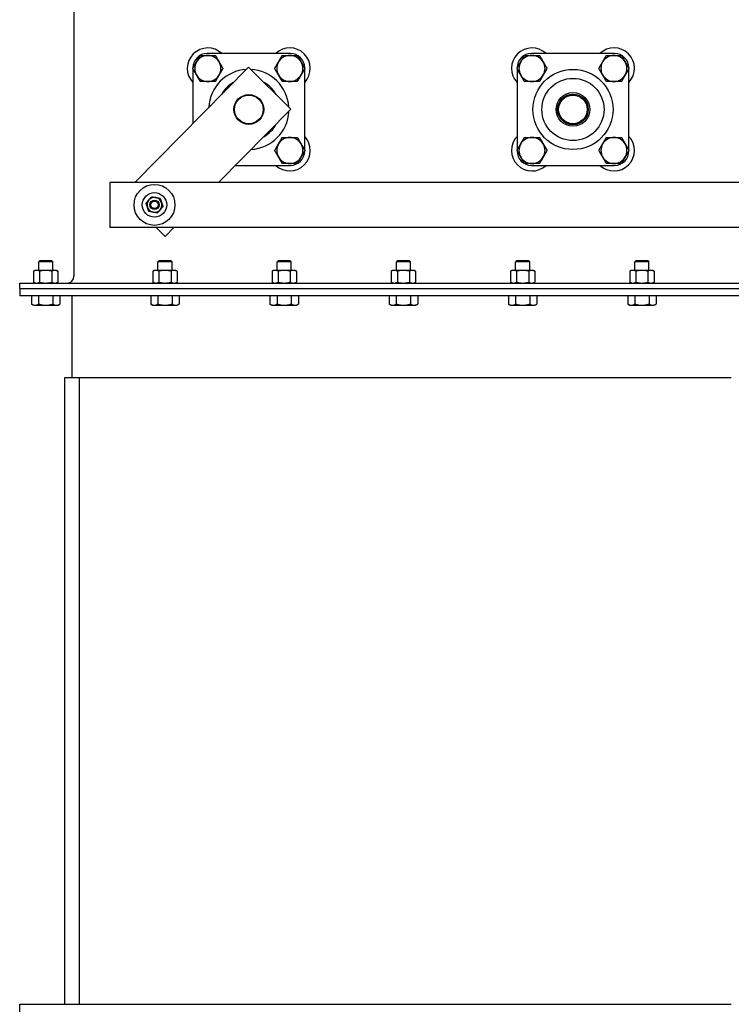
# Model space of a CAD drawing. Header units: inches. Extents: x 36 to 1719, y -84 to 1122.
# Tile 119 of 256: x 654 to 678, y 414 to 447. Entities that reach past the tile are written whole.
import ezdxf

# ---------------------------------------------------------------- set-up
doc = ezdxf.new("R2010")
doc.units = ezdxf.units.IN
doc.header["$LTSCALE"] = 48
doc.header["$MEASUREMENT"] = 0
doc.layers.add('Visible (ANSI)', color=7, linetype='Continuous', lineweight=30)

msp = doc.modelspace()

# ---------------------------------------------------------------- linework, layer by layer
at = {"layer": 'Visible (ANSI)'}
for p, q in [((656.28638, 449.57447), (656.28638, 438.39307)), ((663.54793, 445.85878), (660.75653, 445.85796)), ((674.42293, 445.85878), (671.63153, 445.85796)), ((662.14543, 445.39796), (658.32398, 441.53441)), ((660.27737, 445.37852), (660.27737, 445.36693)), ((660.27738, 445.34898), (660.27792, 443.50987)), ((663.56737, 443.99152), (662.14543, 445.39796)), ((664.02737, 445.36775), (664.02737, 445.37962)), ((664.02818, 442.61775), (664.02738, 445.3498)), ((671.15237, 445.37852), (671.15237, 445.36693)), ((671.15238, 445.34898), (671.15318, 442.61693)), ((674.90237, 445.36775), (674.90237, 445.37962)), ((674.90318, 442.61776), (674.90238, 445.3498)), ((661.13704, 441.53441), (663.56737, 443.99152)), ((664.02819, 442.58822), (664.02818, 442.5998)), ((671.15318, 442.59898), (671.15319, 442.58712)), ((674.90319, 442.58822), (674.90318, 442.59981)), ((661.70461, 442.10824), (663.54903, 442.10878)), ((671.63263, 442.10796), (674.42403, 442.10878)), ((703.98868, 441.53441), (657.48868, 441.53441)), ((657.48868, 441.53441), (657.48868, 440.03441)), ((657.48868, 440.03441), (703.98868, 440.03441)), ((659.03593, 440.03441), (659.34804, 439.7257)), ((659.34804, 439.7257), (659.65338, 440.03441)), ((655.14673, 438.91487), (655.10446, 438.87261)), ((655.5769, 438.87261), (655.10446, 438.87261)), ((655.10446, 438.58827), (655.10446, 438.87261)), ((655.14673, 438.91487), (655.53464, 438.91487)), ((655.53464, 438.91487), (655.5769, 438.87261)), ((655.5769, 438.58827), (655.5769, 438.87261)), ((659.14673, 438.91487), (659.10446, 438.87261)), ((659.5769, 438.87261), (659.10446, 438.87261)), ((659.10446, 438.58827), (659.10446, 438.87261)), ((659.14673, 438.91487), (659.53464, 438.91487)), ((659.53464, 438.91487), (659.5769, 438.87261)), ((659.5769, 438.58827), (659.5769, 438.87261)), ((663.14673, 438.91487), (663.10446, 438.87261)), ((663.5769, 438.87261), (663.10446, 438.87261)), ((663.10446, 438.58827), (663.10446, 438.87261)), ((663.14673, 438.91487), (663.53464, 438.91487)), ((663.53464, 438.91487), (663.5769, 438.87261)), ((663.5769, 438.58827), (663.5769, 438.87261)), ((667.14673, 438.91487), (667.10446, 438.87261)), ((667.5769, 438.87261), (667.10446, 438.87261)), ((667.10446, 438.58827), (667.10446, 438.87261)), ((667.14673, 438.91487), (667.53464, 438.91487)), ((667.53464, 438.91487), (667.5769, 438.87261)), ((667.5769, 438.58827), (667.5769, 438.87261)), ((671.14673, 438.91487), (671.10446, 438.87261)), ((671.5769, 438.87261), (671.10446, 438.87261)), ((671.10446, 438.58827), (671.10446, 438.87261)), ((671.14673, 438.91487), (671.53464, 438.91487)), ((671.53464, 438.91487), (671.5769, 438.87261)), ((671.5769, 438.58827), (671.5769, 438.87261)), ((675.14673, 438.91487), (675.10446, 438.87261)), ((675.5769, 438.87261), (675.10446, 438.87261)), ((675.10446, 438.58827), (675.10446, 438.87261)), ((675.14673, 438.91487), (675.53464, 438.91487)), ((675.53464, 438.91487), (675.5769, 438.87261)), ((675.5769, 438.58827), (675.5769, 438.87261)), ((654.98635, 438.58827), (654.93154, 438.56271)), ((654.93154, 438.56271), (654.93154, 438.18863)), ((655.03382, 438.58827), (654.98635, 438.58827)), ((655.34068, 438.58827), (655.03382, 438.58827)), ((655.13611, 438.56271), (655.13611, 438.18863)), ((655.64754, 438.58827), (655.34068, 438.58827)), ((655.54525, 438.56271), (655.54525, 438.18863)), ((655.69501, 438.58827), (655.64754, 438.58827)), ((655.69501, 438.58827), (655.74983, 438.56271)), ((655.74983, 438.56271), (655.74983, 438.18863)), ((658.98635, 438.58827), (658.93154, 438.56271)), ((658.93154, 438.56271), (658.93154, 438.18863)), ((659.03382, 438.58827), (658.98635, 438.58827)), ((659.34068, 438.58827), (659.03382, 438.58827)), ((659.13611, 438.56271), (659.13611, 438.18863)), ((659.64754, 438.58827), (659.34068, 438.58827)), ((659.54525, 438.56271), (659.54525, 438.18863)), ((659.69501, 438.58827), (659.64754, 438.58827)), ((659.69501, 438.58827), (659.74983, 438.56271)), ((659.74983, 438.56271), (659.74983, 438.18863)), ((662.98635, 438.58827), (662.93154, 438.56271)), ((662.93154, 438.56271), (662.93154, 438.18863)), ((663.03382, 438.58827), (662.98635, 438.58827)), ((663.34068, 438.58827), (663.03382, 438.58827)), ((663.13611, 438.56271), (663.13611, 438.18863)), ((663.64754, 438.58827), (663.34068, 438.58827)), ((663.54525, 438.56271), (663.54525, 438.18863)), ((663.69501, 438.58827), (663.64754, 438.58827)), ((663.69501, 438.58827), (663.74983, 438.56271)), ((663.74983, 438.56271), (663.74983, 438.18863)), ((666.98635, 438.58827), (666.93154, 438.56271)), ((666.93154, 438.56271), (666.93154, 438.18863)), ((667.03382, 438.58827), (666.98635, 438.58827)), ((667.34068, 438.58827), (667.03382, 438.58827)), ((667.13611, 438.56271), (667.13611, 438.18863)), ((667.64754, 438.58827), (667.34068, 438.58827)), ((667.54525, 438.56271), (667.54525, 438.18863)), ((667.69501, 438.58827), (667.64754, 438.58827)), ((667.69501, 438.58827), (667.74983, 438.56271)), ((667.74983, 438.56271), (667.74983, 438.18863)), ((670.98635, 438.58827), (670.93154, 438.56271)), ((670.93154, 438.56271), (670.93154, 438.18863)), ((671.03382, 438.58827), (670.98635, 438.58827)), ((671.34068, 438.58827), (671.03382, 438.58827)), ((671.13611, 438.56271), (671.13611, 438.18863)), ((671.64754, 438.58827), (671.34068, 438.58827)), ((671.54525, 438.56271), (671.54525, 438.18863)), ((671.69501, 438.58827), (671.64754, 438.58827)), ((671.69501, 438.58827), (671.74983, 438.56271)), ((671.74983, 438.56271), (671.74983, 438.18863)), ((674.98635, 438.58827), (674.93154, 438.56271)), ((674.93154, 438.56271), (674.93154, 438.18863)), ((675.03382, 438.58827), (674.98635, 438.58827)), ((675.34068, 438.58827), (675.03382, 438.58827)), ((675.13611, 438.56271), (675.13611, 438.18863)), ((675.64754, 438.58827), (675.34068, 438.58827)), ((675.54525, 438.56271), (675.54525, 438.18863)), ((675.69501, 438.58827), (675.64754, 438.58827)), ((675.69501, 438.58827), (675.74983, 438.56271)), ((675.74983, 438.56271), (675.74983, 438.18863)), ((654.46568, 438.16307), (716.94539, 438.16307)), ((654.46568, 437.98377), (654.46568, 438.16307)), ((654.98635, 438.16307), (654.93154, 438.18863)), ((655.69501, 438.16307), (655.74983, 438.18863)), ((658.98635, 438.16307), (658.93154, 438.18863)), ((659.69501, 438.16307), (659.74983, 438.18863)), ((662.98635, 438.16307), (662.93154, 438.18863)), ((663.69501, 438.16307), (663.74983, 438.18863)), ((666.98635, 438.16307), (666.93154, 438.18863)), ((667.69501, 438.16307), (667.74983, 438.18863)), ((670.98635, 438.16307), (670.93154, 438.18863)), ((671.69501, 438.16307), (671.74983, 438.18863)), ((674.98635, 438.16307), (674.93154, 438.18863)), ((675.69501, 438.16307), (675.74983, 438.18863)), ((654.46568, 437.98377), (654.46568, 437.73377)), ((654.46568, 437.98377), (724.21568, 437.98377)), ((724.21568, 437.73377), (654.46568, 437.73377)), ((654.86334, 437.73377), (654.86334, 437.4577)), ((655.10201, 437.73377), (655.10201, 437.4577)), ((655.57935, 437.73377), (655.57935, 437.4577)), ((655.81802, 437.73377), (655.81802, 437.4577)), ((656.21568, 437.73377), (656.21568, 434.98377)), ((658.86334, 437.73377), (658.86334, 437.4577)), ((659.10201, 437.73377), (659.10201, 437.4577)), ((659.57935, 437.73377), (659.57935, 437.4577)), ((659.81802, 437.73377), (659.81802, 437.4577)), ((662.86334, 437.73377), (662.86334, 437.4577)), ((663.10201, 437.73377), (663.10201, 437.4577)), ((663.57935, 437.73377), (663.57935, 437.4577)), ((663.81802, 437.73377), (663.81802, 437.4577)), ((666.86334, 437.73377), (666.86334, 437.4577)), ((667.10201, 437.73377), (667.10201, 437.4577)), ((667.57935, 437.73377), (667.57935, 437.4577)), ((667.81802, 437.73377), (667.81802, 437.4577)), ((670.86334, 437.73377), (670.86334, 437.4577)), ((671.10201, 437.73377), (671.10201, 437.4577)), ((671.57935, 437.73377), (671.57935, 437.4577)), ((671.81802, 437.73377), (671.81802, 437.4577)), ((674.86334, 437.73377), (674.86334, 437.4577)), ((675.10201, 437.73377), (675.10201, 437.4577)), ((675.57935, 437.73377), (675.57935, 437.4577)), ((675.81802, 437.73377), (675.81802, 437.4577)), ((654.9273, 437.42078), (654.86334, 437.4577)), ((654.9273, 437.42078), (654.98268, 437.42078)), ((654.98268, 437.42078), (655.34068, 437.42078)), ((655.34068, 437.42078), (655.69868, 437.42078)), ((655.69868, 437.42078), (655.75407, 437.42078)), ((655.75407, 437.42078), (655.81802, 437.4577)), ((658.9273, 437.42078), (658.86334, 437.4577)), ((658.9273, 437.42078), (658.98268, 437.42078)), ((658.98268, 437.42078), (659.34068, 437.42078)), ((659.34068, 437.42078), (659.69868, 437.42078)), ((659.69868, 437.42078), (659.75407, 437.42078)), ((659.75407, 437.42078), (659.81802, 437.4577)), ((662.9273, 437.42078), (662.86334, 437.4577)), ((662.9273, 437.42078), (662.98268, 437.42078)), ((662.98268, 437.42078), (663.34068, 437.42078)), ((663.34068, 437.42078), (663.69868, 437.42078)), ((663.69868, 437.42078), (663.75407, 437.42078)), ((663.75407, 437.42078), (663.81802, 437.4577)), ((666.9273, 437.42078), (666.86334, 437.4577)), ((666.9273, 437.42078), (666.98268, 437.42078)), ((666.98268, 437.42078), (667.34068, 437.42078)), ((667.34068, 437.42078), (667.69868, 437.42078)), ((667.69868, 437.42078), (667.75407, 437.42078)), ((667.75407, 437.42078), (667.81802, 437.4577)), ((670.9273, 437.42078), (670.86334, 437.4577)), ((670.9273, 437.42078), (670.98268, 437.42078)), ((670.98268, 437.42078), (671.34068, 437.42078)), ((671.34068, 437.42078), (671.69868, 437.42078)), ((671.69868, 437.42078), (671.75407, 437.42078)), ((671.75407, 437.42078), (671.81802, 437.4577)), ((674.9273, 437.42078), (674.86334, 437.4577)), ((674.9273, 437.42078), (674.98268, 437.42078)), ((674.98268, 437.42078), (675.34068, 437.42078)), ((675.34068, 437.42078), (675.69868, 437.42078)), ((675.69868, 437.42078), (675.75407, 437.42078)), ((675.75407, 437.42078), (675.81802, 437.4577)), ((655.96568, 434.98377), (655.96568, 413.98377)), ((656.21568, 434.98377), (655.96568, 434.98377)), ((678.34068, 434.98377), (656.21568, 434.98377)), ((656.46568, 434.98377), (656.46568, 413.98377)), ((654.46568, 413.98377), (678.34068, 413.98377)), ((654.46568, 413.73377), (654.46568, 413.98377))]:
    msp.add_line(p, q, dxfattribs=at)
for centre, radius in [((673.02778, 443.98337), 1.34375), ((673.02778, 443.98337), 1.04275), ((662.15318, 443.98377), 0.5), ((662.15318, 443.98377), 0.48), ((673.02778, 443.98337), 0.565), ((673.02778, 443.98337), 0.515), ((673.02818, 443.98377), 0.5), ((673.02818, 443.98377), 0.48), ((658.98868, 440.78441), 0.6875), ((658.98868, 440.78441), 0.41), ((658.98868, 440.78441), 0.15607), ((658.98868, 440.78441), 0.156), ((658.98868, 440.78441), 0.1232)]:
    msp.add_circle(centre, radius, dxfattribs=at)
for centre, radius, start, end in [((660.77737, 445.35796), 0.6875, 46.675086, 223.358602), ((663.52737, 445.35877), 0.6875, 316.675086, 133.358602), ((671.65237, 445.35796), 0.6875, 46.675086, 223.358602), ((674.40237, 445.35877), 0.6875, 316.675086, 133.358602), ((660.75667, 445.37866), 0.4793, 90.016844, 180.016844), ((660.77737, 445.35796), 0.4375, 90.000248, 150.000248), ((660.77737, 445.35796), 0.4375, 30.000248, 90.000248), ((663.52737, 445.35877), 0.4375, 90, 150), ((663.52737, 445.35877), 0.4375, 30, 90), ((663.54807, 445.37948), 0.4793, 0.016844, 90.016844), ((671.63167, 445.37866), 0.4793, 90.016844, 180.016844), ((671.65237, 445.35796), 0.4375, 90.000565, 150.000565), ((671.65237, 445.35796), 0.4375, 30.000565, 90.000565), ((674.40237, 445.35877), 0.4375, 90.000239, 150.000239), ((674.40237, 445.35877), 0.4375, 30.000239, 90.000239), ((674.42307, 445.37948), 0.4793, 0.016844, 90.016844), ((660.77737, 445.35796), 0.4375, 150.000248, 210.000248), ((662.15278, 443.98337), 1.34375, 93.402904, 177.224825), ((660.77737, 445.35796), 0.4375, 330.000248, 30.000248), ((662.15278, 443.98337), 1.34375, 3.439602, 87.188126), ((663.52737, 445.35877), 0.4375, 150, 210), ((663.52737, 445.35877), 0.4375, 330, 30), ((671.65237, 445.35796), 0.4375, 150.000565, 210.000565), ((671.65237, 445.35796), 0.4375, 330.000565, 30.000565), ((674.40237, 445.35877), 0.4375, 150.000239, 210.000239), ((674.40237, 445.35877), 0.4375, 330.000239, 30.000239), ((660.77737, 445.35796), 0.4375, 210.000248, 270.000248), ((660.77737, 445.35796), 0.4375, 270.000248, 330.000248), ((663.52737, 445.35877), 0.4375, 210, 270), ((663.52737, 445.35877), 0.4375, 270, 330), ((671.65237, 445.35796), 0.4375, 210.000565, 270.000565), ((671.65237, 445.35796), 0.4375, 270.000565, 330.000565), ((674.40237, 445.35877), 0.4375, 210.000239, 270.000239), ((674.40237, 445.35877), 0.4375, 270.000239, 330.000239), ((662.15278, 443.98337), 1.04275, 118.850211, 151.777517), ((662.15278, 443.98337), 1.04275, 28.962005, 61.665723), ((673.02778, 443.98337), 0.5, 134.975668, 315.041176), ((662.15278, 443.98337), 1.34375, 273.403293, 357.224436), ((662.15278, 443.98337), 1.04275, 298.851393, 331.776335), ((663.52818, 442.60877), 0.6875, 226.675086, 43.358602), ((663.52818, 442.60877), 0.4375, 90.000098, 150.000098), ((663.52818, 442.60877), 0.4375, 30.000098, 90.000098), ((671.65318, 442.60796), 0.6875, 136.675086, 313.358602), ((671.65318, 442.60796), 0.4375, 90.000627, 150.000627), ((671.65318, 442.60796), 0.4375, 30.000627, 90.000627), ((674.40318, 442.60877), 0.6875, 226.675086, 43.358602), ((674.40318, 442.60877), 0.4375, 90.000646, 150.000646), ((674.40318, 442.60877), 0.4375, 30.000646, 90.000646), ((663.52818, 442.60877), 0.4375, 150.000098, 210.000098), ((663.52818, 442.60877), 0.4375, 330.000098, 30.000098), ((671.65318, 442.60796), 0.4375, 150.000627, 210.000627), ((671.65318, 442.60796), 0.4375, 330.000627, 30.000627), ((674.40318, 442.60877), 0.4375, 150.000646, 210.000646), ((674.40318, 442.60877), 0.4375, 330.000646, 30.000646), ((663.52818, 442.60877), 0.4375, 210.000098, 270.000098), ((663.52818, 442.60877), 0.4375, 270.000098, 330.000098), ((663.54889, 442.58808), 0.4793, 270.016844, 0.016844), ((671.63249, 442.58726), 0.4793, 180.016844, 270.016844), ((671.65318, 442.60796), 0.4375, 210.000627, 270.000627), ((671.65318, 442.60796), 0.4375, 270.000627, 330.000627), ((674.40318, 442.60877), 0.4375, 210.000646, 270.000646), ((674.40318, 442.60877), 0.4375, 270.000646, 330.000646), ((674.42389, 442.58808), 0.4793, 270.016844, 0.016844), ((658.98868, 440.78441), 0.25, 79.128405, 139.128405), ((658.98868, 440.78441), 0.25, 19.128405, 79.128405), ((658.98868, 440.78441), 0.25, 139.128405, 199.128405), ((658.98868, 440.78441), 0.25, 199.128405, 259.128405), ((658.98868, 440.78441), 0.25, 319.128405, 19.128405), ((658.98868, 440.78441), 0.25, 259.128405, 319.128405), ((656.05638, 438.39307), 0.23, 270, 0)]:
    msp.add_arc(centre, radius, start, end, dxfattribs=at)
for points, weights in [([(660.39849, 445.57671), (660.4571, 445.67823), (660.52478, 445.79546)], [1, 1.04314139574, 1.01001874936]), ([(660.52478, 445.79546), (660.66014, 445.79546), (660.77737, 445.79546)], [1.01001874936, 1.04314139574, 1]), ([(660.77737, 445.79546), (660.8946, 445.79546), (661.02996, 445.79546)], [1, 1.04314139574, 1.01001874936]), ([(661.02996, 445.79546), (661.09764, 445.67824), (661.15626, 445.57671)], [1.01001874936, 1.04314139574, 1]), ([(663.14849, 445.57752), (663.2071, 445.67904), (663.27478, 445.79627)], [1, 1.04314139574, 1.01001874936]), ([(663.27478, 445.79627), (663.41015, 445.79627), (663.52737, 445.79627)], [1.01001874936, 1.04314139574, 1]), ([(663.52737, 445.79627), (663.6446, 445.79627), (663.77996, 445.79627)], [1, 1.04314139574, 1.01001874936]), ([(663.77996, 445.79627), (663.84765, 445.67904), (663.90626, 445.57752)], [1.01001874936, 1.04314139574, 1]), ([(671.27349, 445.57671), (671.3321, 445.67823), (671.39978, 445.79546)], [1, 1.04314139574, 1.01001874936]), ([(671.39978, 445.79546), (671.53514, 445.79546), (671.65237, 445.79546)], [1.01001874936, 1.04314139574, 1]), ([(671.65237, 445.79546), (671.7696, 445.79546), (671.90496, 445.79547)], [1, 1.04314139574, 1.01001874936]), ([(671.90496, 445.79547), (671.97264, 445.67824), (672.03126, 445.57672)], [1.01001874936, 1.04314139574, 1]), ([(674.02349, 445.57752), (674.0821, 445.67904), (674.14978, 445.79627)], [1, 1.04314139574, 1.01001874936]), ([(674.14978, 445.79627), (674.28514, 445.79627), (674.40237, 445.79627)], [1.01001874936, 1.04314139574, 1]), ([(674.40237, 445.79627), (674.5196, 445.79627), (674.65496, 445.79627)], [1, 1.04314139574, 1.01001874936]), ([(674.65496, 445.79627), (674.72264, 445.67905), (674.78126, 445.57752)], [1.01001874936, 1.04314139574, 1]), ([(660.27219, 445.35796), (660.33987, 445.47519), (660.39849, 445.57671)], [1.01001874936, 1.04314139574, 1]), ([(660.39849, 445.13921), (660.33987, 445.24073), (660.27219, 445.35796)], [1, 1.04314139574, 1.01001874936]), ([(661.15626, 445.57671), (661.21487, 445.47519), (661.28255, 445.35797)], [1, 1.04314139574, 1.01001874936]), ([(661.28255, 445.35797), (661.21487, 445.24074), (661.15626, 445.13921)], [1.01001874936, 1.04314139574, 1]), ([(663.02219, 445.35877), (663.08987, 445.476), (663.14849, 445.57752)], [1.01001874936, 1.04314139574, 1]), ([(663.14849, 445.14002), (663.08987, 445.24154), (663.02219, 445.35877)], [1, 1.04314139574, 1.01001874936]), ([(663.90626, 445.57752), (663.96487, 445.476), (664.03255, 445.35877)], [1, 1.04314139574, 1.01001874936]), ([(664.03255, 445.35877), (663.96487, 445.24154), (663.90626, 445.14002)], [1.01001874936, 1.04314139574, 1]), ([(671.14719, 445.35796), (671.21487, 445.47519), (671.27349, 445.57671)], [1.01001874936, 1.04314139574, 1]), ([(671.27349, 445.13921), (671.21487, 445.24073), (671.14719, 445.35796)], [1, 1.04314139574, 1.01001874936]), ([(672.03126, 445.57672), (672.08987, 445.4752), (672.15755, 445.35797)], [1, 1.04314139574, 1.01001874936]), ([(672.15755, 445.35797), (672.08987, 445.24074), (672.03126, 445.13922)], [1.01001874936, 1.04314139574, 1]), ([(673.89719, 445.35877), (673.96487, 445.476), (674.02349, 445.57752)], [1.01001874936, 1.04314139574, 1]), ([(674.02349, 445.14002), (673.96487, 445.24154), (673.89719, 445.35877)], [1, 1.04314139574, 1.01001874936]), ([(674.78126, 445.57752), (674.83987, 445.476), (674.90755, 445.35877)], [1, 1.04314139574, 1.01001874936]), ([(674.90755, 445.35877), (674.83987, 445.24155), (674.78126, 445.14002)], [1.01001874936, 1.04314139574, 1]), ([(660.52478, 444.92046), (660.4571, 445.03769), (660.39849, 445.13921)], [1.01001874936, 1.04314139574, 1]), ([(661.15626, 445.13921), (661.09765, 445.03769), (661.02997, 444.92046)], [1, 1.04314139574, 1.01001874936]), ([(663.27478, 444.92127), (663.2071, 445.0385), (663.14849, 445.14002)], [1.01001874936, 1.04314139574, 1]), ([(663.90626, 445.14002), (663.84765, 445.0385), (663.77996, 444.92127)], [1, 1.04314139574, 1.01001874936]), ([(671.39979, 444.92046), (671.3321, 445.03769), (671.27349, 445.13921)], [1.01001874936, 1.04314139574, 1]), ([(672.03126, 445.13922), (671.97265, 445.03769), (671.90497, 444.92047)], [1, 1.04314139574, 1.01001874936]), ([(674.14978, 444.92127), (674.0821, 445.0385), (674.02349, 445.14002)], [1.01001874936, 1.04314139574, 1]), ([(674.78126, 445.14002), (674.72265, 445.0385), (674.65497, 444.92127)], [1, 1.04314139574, 1.01001874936]), ([(660.77738, 444.92046), (660.66015, 444.92046), (660.52478, 444.92046)], [1, 1.04314139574, 1.01001874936]), ([(661.02997, 444.92046), (660.8946, 444.92046), (660.77738, 444.92046)], [1.01001874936, 1.04314139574, 1]), ([(663.52737, 444.92127), (663.41015, 444.92127), (663.27478, 444.92127)], [1, 1.04314139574, 1.01001874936]), ([(663.77996, 444.92127), (663.6446, 444.92127), (663.52737, 444.92127)], [1.01001874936, 1.04314139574, 1]), ([(671.65238, 444.92046), (671.53515, 444.92046), (671.39979, 444.92046)], [1, 1.04314139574, 1.01001874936]), ([(671.90497, 444.92047), (671.76961, 444.92046), (671.65238, 444.92046)], [1.01001874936, 1.04314139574, 1]), ([(674.40238, 444.92127), (674.28515, 444.92127), (674.14978, 444.92127)], [1, 1.04314139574, 1.01001874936]), ([(674.65497, 444.92127), (674.5196, 444.92127), (674.40238, 444.92127)], [1.01001874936, 1.04314139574, 1]), ([(663.1493, 442.82752), (663.20791, 442.92904), (663.27559, 443.04627)], [1, 1.04314139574, 1.01001874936]), ([(663.27559, 443.04627), (663.41095, 443.04627), (663.52818, 443.04627)], [1.01001874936, 1.04314139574, 1]), ([(663.52818, 443.04627), (663.64541, 443.04627), (663.78077, 443.04627)], [1, 1.04314139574, 1.01001874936]), ([(663.78077, 443.04627), (663.84845, 442.92904), (663.90707, 442.82752)], [1.01001874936, 1.04314139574, 1]), ([(671.27429, 442.82671), (671.33291, 442.92823), (671.40059, 443.04546)], [1, 1.04314139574, 1.01001874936]), ([(671.40059, 443.04546), (671.53595, 443.04546), (671.65318, 443.04546)], [1.01001874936, 1.04314139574, 1]), ([(671.65318, 443.04546), (671.7704, 443.04546), (671.90577, 443.04547)], [1, 1.04314139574, 1.01001874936]), ([(671.90577, 443.04547), (671.97345, 442.92824), (672.03207, 442.82672)], [1.01001874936, 1.04314139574, 1]), ([(674.02429, 442.82752), (674.08291, 442.92904), (674.15059, 443.04627)], [1, 1.04314139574, 1.01001874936]), ([(674.15059, 443.04627), (674.28595, 443.04627), (674.40318, 443.04627)], [1.01001874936, 1.04314139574, 1]), ([(674.40318, 443.04627), (674.5204, 443.04627), (674.65577, 443.04627)], [1, 1.04314139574, 1.01001874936]), ([(674.65577, 443.04627), (674.72345, 442.92905), (674.78207, 442.82753)], [1.01001874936, 1.04314139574, 1]), ([(663.023, 442.60877), (663.09068, 442.726), (663.1493, 442.82752)], [1.01001874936, 1.04314139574, 1]), ([(663.90707, 442.82752), (663.96568, 442.726), (664.03336, 442.60877)], [1, 1.04314139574, 1.01001874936]), ([(671.148, 442.60796), (671.21568, 442.72519), (671.27429, 442.82671)], [1.01001874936, 1.04314139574, 1]), ([(672.03207, 442.82672), (672.09068, 442.7252), (672.15836, 442.60797)], [1, 1.04314139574, 1.01001874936]), ([(673.898, 442.60877), (673.96568, 442.72599), (674.02429, 442.82752)], [1.01001874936, 1.04314139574, 1]), ([(674.78207, 442.82753), (674.84068, 442.726), (674.90836, 442.60878)], [1, 1.04314139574, 1.01001874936]), ([(663.1493, 442.39002), (663.09068, 442.49154), (663.023, 442.60877)], [1, 1.04314139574, 1.01001874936]), ([(663.27559, 442.17127), (663.20791, 442.2885), (663.1493, 442.39002)], [1.01001874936, 1.04314139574, 1]), ([(663.90707, 442.39002), (663.84845, 442.2885), (663.78077, 442.17127)], [1, 1.04314139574, 1.01001874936]), ([(664.03336, 442.60877), (663.96568, 442.49154), (663.90707, 442.39002)], [1.01001874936, 1.04314139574, 1]), ([(671.2743, 442.38921), (671.21568, 442.49073), (671.148, 442.60796)], [1, 1.04314139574, 1.01001874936]), ([(671.4006, 442.17046), (671.33291, 442.28769), (671.2743, 442.38921)], [1.01001874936, 1.04314139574, 1]), ([(672.03207, 442.38922), (671.97346, 442.28769), (671.90578, 442.17047)], [1, 1.04314139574, 1.01001874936]), ([(672.15836, 442.60797), (672.09068, 442.49074), (672.03207, 442.38922)], [1.01001874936, 1.04314139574, 1]), ([(674.0243, 442.39002), (673.96568, 442.49154), (673.898, 442.60877)], [1, 1.04314139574, 1.01001874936]), ([(674.1506, 442.17127), (674.08291, 442.2885), (674.0243, 442.39002)], [1.01001874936, 1.04314139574, 1]), ([(674.78207, 442.39003), (674.72346, 442.2885), (674.65578, 442.17127)], [1, 1.04314139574, 1.01001874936]), ([(674.90836, 442.60878), (674.84068, 442.49155), (674.78207, 442.39003)], [1.01001874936, 1.04314139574, 1]), ([(663.52818, 442.17127), (663.41095, 442.17127), (663.27559, 442.17127)], [1, 1.04314139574, 1.01001874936]), ([(663.78077, 442.17127), (663.64541, 442.17127), (663.52818, 442.17127)], [1.01001874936, 1.04314139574, 1]), ([(671.65319, 442.17046), (671.53596, 442.17046), (671.4006, 442.17046)], [1, 1.04314139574, 1.01001874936]), ([(671.90578, 442.17047), (671.77041, 442.17046), (671.65319, 442.17046)], [1.01001874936, 1.04314139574, 1]), ([(674.40319, 442.17127), (674.28596, 442.17127), (674.1506, 442.17127)], [1, 1.04314139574, 1.01001874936]), ([(674.65578, 442.17127), (674.52041, 442.17127), (674.40319, 442.17127)], [1.01001874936, 1.04314139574, 1]), ([(658.79964, 440.948), (658.84347, 440.99865), (658.89408, 441.05715)], [1, 1.0379548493, 1]), ([(658.89408, 441.05715), (658.97005, 441.04256), (659.03583, 441.02992)], [1, 1.0379548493, 1]), ([(659.03583, 441.02992), (659.10162, 441.01729), (659.17758, 441.0027)], [1, 1.0379548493, 1]), ([(659.17758, 441.0027), (659.20293, 440.92962), (659.22488, 440.86633)], [1, 1.0379548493, 1]), ([(658.70519, 440.83886), (658.7558, 440.89735), (658.79964, 440.948)], [1, 1.0379548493, 1]), ([(658.75248, 440.70249), (658.73053, 440.76578), (658.70519, 440.83886)], [1, 1.0379548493, 1]), ([(658.79978, 440.56612), (658.77443, 440.6392), (658.75248, 440.70249)], [1, 1.0379548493, 1]), ([(659.27217, 440.72996), (659.22156, 440.67147), (659.17772, 440.62082)], [1, 1.0379548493, 1]), ([(659.22488, 440.86633), (659.24683, 440.80304), (659.27217, 440.72996)], [1, 1.0379548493, 1]), ([(658.94153, 440.5389), (658.87574, 440.55153), (658.79978, 440.56612)], [1, 1.0379548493, 1]), ([(659.08327, 440.51167), (659.00731, 440.52626), (658.94153, 440.5389)], [1, 1.0379548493, 1]), ([(659.17772, 440.62082), (659.13389, 440.57016), (659.08327, 440.51167)], [1, 1.0379548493, 1]), ([(655.03382, 438.58827), (654.98635, 438.58827), (654.93154, 438.56271)], [1, 1.0379548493, 1]), ([(655.13611, 438.56271), (655.08129, 438.58827), (655.03382, 438.58827)], [1, 1.0379548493, 1]), ([(655.34068, 438.58827), (655.24574, 438.58827), (655.13611, 438.56271)], [1, 1.0379548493, 1]), ([(655.54525, 438.56271), (655.43562, 438.58827), (655.34068, 438.58827)], [1, 1.0379548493, 1]), ([(655.64754, 438.58827), (655.60007, 438.58827), (655.54525, 438.56271)], [1, 1.0379548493, 1]), ([(655.74983, 438.56271), (655.69501, 438.58827), (655.64754, 438.58827)], [1, 1.0379548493, 1]), ([(659.03382, 438.58827), (658.98635, 438.58827), (658.93154, 438.56271)], [1, 1.0379548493, 1]), ([(659.13611, 438.56271), (659.08129, 438.58827), (659.03382, 438.58827)], [1, 1.0379548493, 1]), ([(659.34068, 438.58827), (659.24574, 438.58827), (659.13611, 438.56271)], [1, 1.0379548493, 1]), ([(659.54525, 438.56271), (659.43562, 438.58827), (659.34068, 438.58827)], [1, 1.0379548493, 1]), ([(659.64754, 438.58827), (659.60007, 438.58827), (659.54525, 438.56271)], [1, 1.0379548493, 1]), ([(659.74983, 438.56271), (659.69501, 438.58827), (659.64754, 438.58827)], [1, 1.0379548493, 1]), ([(663.03382, 438.58827), (662.98635, 438.58827), (662.93154, 438.56271)], [1, 1.0379548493, 1]), ([(663.13611, 438.56271), (663.08129, 438.58827), (663.03382, 438.58827)], [1, 1.0379548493, 1]), ([(663.34068, 438.58827), (663.24574, 438.58827), (663.13611, 438.56271)], [1, 1.0379548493, 1]), ([(663.54525, 438.56271), (663.43562, 438.58827), (663.34068, 438.58827)], [1, 1.0379548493, 1]), ([(663.64754, 438.58827), (663.60007, 438.58827), (663.54525, 438.56271)], [1, 1.0379548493, 1]), ([(663.74983, 438.56271), (663.69501, 438.58827), (663.64754, 438.58827)], [1, 1.0379548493, 1]), ([(667.03382, 438.58827), (666.98635, 438.58827), (666.93154, 438.56271)], [1, 1.0379548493, 1]), ([(667.13611, 438.56271), (667.08129, 438.58827), (667.03382, 438.58827)], [1, 1.0379548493, 1]), ([(667.34068, 438.58827), (667.24574, 438.58827), (667.13611, 438.56271)], [1, 1.0379548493, 1]), ([(667.54525, 438.56271), (667.43562, 438.58827), (667.34068, 438.58827)], [1, 1.0379548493, 1]), ([(667.64754, 438.58827), (667.60007, 438.58827), (667.54525, 438.56271)], [1, 1.0379548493, 1]), ([(667.74983, 438.56271), (667.69501, 438.58827), (667.64754, 438.58827)], [1, 1.0379548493, 1]), ([(671.03382, 438.58827), (670.98635, 438.58827), (670.93154, 438.56271)], [1, 1.0379548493, 1]), ([(671.13611, 438.56271), (671.08129, 438.58827), (671.03382, 438.58827)], [1, 1.0379548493, 1]), ([(671.34068, 438.58827), (671.24574, 438.58827), (671.13611, 438.56271)], [1, 1.0379548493, 1]), ([(671.54525, 438.56271), (671.43562, 438.58827), (671.34068, 438.58827)], [1, 1.0379548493, 1]), ([(671.64754, 438.58827), (671.60007, 438.58827), (671.54525, 438.56271)], [1, 1.0379548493, 1]), ([(671.74983, 438.56271), (671.69501, 438.58827), (671.64754, 438.58827)], [1, 1.0379548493, 1]), ([(675.03382, 438.58827), (674.98635, 438.58827), (674.93154, 438.56271)], [1, 1.0379548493, 1]), ([(675.13611, 438.56271), (675.08129, 438.58827), (675.03382, 438.58827)], [1, 1.0379548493, 1]), ([(675.34068, 438.58827), (675.24574, 438.58827), (675.13611, 438.56271)], [1, 1.0379548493, 1]), ([(675.54525, 438.56271), (675.43562, 438.58827), (675.34068, 438.58827)], [1, 1.0379548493, 1]), ([(675.64754, 438.58827), (675.60007, 438.58827), (675.54525, 438.56271)], [1, 1.0379548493, 1]), ([(675.74983, 438.56271), (675.69501, 438.58827), (675.64754, 438.58827)], [1, 1.0379548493, 1]), ([(654.93154, 438.18863), (654.98635, 438.16307), (655.03382, 438.16307)], [1, 1.0379548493, 1]), ([(655.03382, 438.16307), (655.08129, 438.16307), (655.13611, 438.18863)], [1, 1.0379548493, 1]), ([(655.13611, 438.18863), (655.24574, 438.16307), (655.34068, 438.16307)], [1, 1.0379548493, 1]), ([(655.34068, 438.16307), (655.43562, 438.16307), (655.54525, 438.18863)], [1, 1.0379548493, 1]), ([(655.54525, 438.18863), (655.60007, 438.16307), (655.64754, 438.16307)], [1, 1.0379548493, 1]), ([(655.64754, 438.16307), (655.69501, 438.16307), (655.74983, 438.18863)], [1, 1.0379548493, 1]), ([(658.93154, 438.18863), (658.98635, 438.16307), (659.03382, 438.16307)], [1, 1.0379548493, 1]), ([(659.03382, 438.16307), (659.08129, 438.16307), (659.13611, 438.18863)], [1, 1.0379548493, 1]), ([(659.13611, 438.18863), (659.24574, 438.16307), (659.34068, 438.16307)], [1, 1.0379548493, 1]), ([(659.34068, 438.16307), (659.43562, 438.16307), (659.54525, 438.18863)], [1, 1.0379548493, 1]), ([(659.54525, 438.18863), (659.60007, 438.16307), (659.64754, 438.16307)], [1, 1.0379548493, 1]), ([(659.64754, 438.16307), (659.69501, 438.16307), (659.74983, 438.18863)], [1, 1.0379548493, 1]), ([(662.93154, 438.18863), (662.98635, 438.16307), (663.03382, 438.16307)], [1, 1.0379548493, 1]), ([(663.03382, 438.16307), (663.08129, 438.16307), (663.13611, 438.18863)], [1, 1.0379548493, 1]), ([(663.13611, 438.18863), (663.24574, 438.16307), (663.34068, 438.16307)], [1, 1.0379548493, 1]), ([(663.34068, 438.16307), (663.43562, 438.16307), (663.54525, 438.18863)], [1, 1.0379548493, 1]), ([(663.54525, 438.18863), (663.60007, 438.16307), (663.64754, 438.16307)], [1, 1.0379548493, 1]), ([(663.64754, 438.16307), (663.69501, 438.16307), (663.74983, 438.18863)], [1, 1.0379548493, 1]), ([(666.93154, 438.18863), (666.98635, 438.16307), (667.03382, 438.16307)], [1, 1.0379548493, 1]), ([(667.03382, 438.16307), (667.08129, 438.16307), (667.13611, 438.18863)], [1, 1.0379548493, 1]), ([(667.13611, 438.18863), (667.24574, 438.16307), (667.34068, 438.16307)], [1, 1.0379548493, 1]), ([(667.34068, 438.16307), (667.43562, 438.16307), (667.54525, 438.18863)], [1, 1.0379548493, 1]), ([(667.54525, 438.18863), (667.60007, 438.16307), (667.64754, 438.16307)], [1, 1.0379548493, 1]), ([(667.64754, 438.16307), (667.69501, 438.16307), (667.74983, 438.18863)], [1, 1.0379548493, 1]), ([(670.93154, 438.18863), (670.98635, 438.16307), (671.03382, 438.16307)], [1, 1.0379548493, 1]), ([(671.03382, 438.16307), (671.08129, 438.16307), (671.13611, 438.18863)], [1, 1.0379548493, 1]), ([(671.13611, 438.18863), (671.24574, 438.16307), (671.34068, 438.16307)], [1, 1.0379548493, 1]), ([(671.34068, 438.16307), (671.43562, 438.16307), (671.54525, 438.18863)], [1, 1.0379548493, 1]), ([(671.54525, 438.18863), (671.60007, 438.16307), (671.64754, 438.16307)], [1, 1.0379548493, 1]), ([(671.64754, 438.16307), (671.69501, 438.16307), (671.74983, 438.18863)], [1, 1.0379548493, 1]), ([(674.93154, 438.18863), (674.98635, 438.16307), (675.03382, 438.16307)], [1, 1.0379548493, 1]), ([(675.03382, 438.16307), (675.08129, 438.16307), (675.13611, 438.18863)], [1, 1.0379548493, 1]), ([(675.13611, 438.18863), (675.24574, 438.16307), (675.34068, 438.16307)], [1, 1.0379548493, 1]), ([(675.34068, 438.16307), (675.43562, 438.16307), (675.54525, 438.18863)], [1, 1.0379548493, 1]), ([(675.54525, 438.18863), (675.60007, 438.16307), (675.64754, 438.16307)], [1, 1.0379548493, 1]), ([(675.64754, 438.16307), (675.69501, 438.16307), (675.74983, 438.18863)], [1, 1.0379548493, 1]), ([(654.86334, 437.4577), (654.9273, 437.42078), (654.98268, 437.42078)], [1.01001874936, 1.04314139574, 1]), ([(654.98268, 437.42078), (655.03806, 437.42078), (655.10201, 437.4577)], [1, 1.04314139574, 1.01001874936]), ([(655.10201, 437.4577), (655.22992, 437.42078), (655.34068, 437.42078)], [1.01001874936, 1.04314139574, 1]), ([(655.34068, 437.42078), (655.45145, 437.42078), (655.57935, 437.4577)], [1, 1.04314139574, 1.01001874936]), ([(655.57935, 437.4577), (655.6433, 437.42078), (655.69868, 437.42078)], [1.01001874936, 1.04314139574, 1]), ([(655.69868, 437.42078), (655.75407, 437.42078), (655.81802, 437.4577)], [1, 1.04314139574, 1.01001874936]), ([(658.86334, 437.4577), (658.9273, 437.42078), (658.98268, 437.42078)], [1.01001874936, 1.04314139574, 1]), ([(658.98268, 437.42078), (659.03806, 437.42078), (659.10201, 437.4577)], [1, 1.04314139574, 1.01001874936]), ([(659.10201, 437.4577), (659.22992, 437.42078), (659.34068, 437.42078)], [1.01001874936, 1.04314139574, 1]), ([(659.34068, 437.42078), (659.45145, 437.42078), (659.57935, 437.4577)], [1, 1.04314139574, 1.01001874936]), ([(659.57935, 437.4577), (659.6433, 437.42078), (659.69868, 437.42078)], [1.01001874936, 1.04314139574, 1]), ([(659.69868, 437.42078), (659.75407, 437.42078), (659.81802, 437.4577)], [1, 1.04314139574, 1.01001874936]), ([(662.86334, 437.4577), (662.9273, 437.42078), (662.98268, 437.42078)], [1.01001874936, 1.04314139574, 1]), ([(662.98268, 437.42078), (663.03806, 437.42078), (663.10201, 437.4577)], [1, 1.04314139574, 1.01001874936]), ([(663.10201, 437.4577), (663.22992, 437.42078), (663.34068, 437.42078)], [1.01001874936, 1.04314139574, 1]), ([(663.34068, 437.42078), (663.45145, 437.42078), (663.57935, 437.4577)], [1, 1.04314139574, 1.01001874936]), ([(663.57935, 437.4577), (663.6433, 437.42078), (663.69868, 437.42078)], [1.01001874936, 1.04314139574, 1]), ([(663.69868, 437.42078), (663.75407, 437.42078), (663.81802, 437.4577)], [1, 1.04314139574, 1.01001874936]), ([(666.86334, 437.4577), (666.9273, 437.42078), (666.98268, 437.42078)], [1.01001874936, 1.04314139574, 1]), ([(666.98268, 437.42078), (667.03806, 437.42078), (667.10201, 437.4577)], [1, 1.04314139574, 1.01001874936]), ([(667.10201, 437.4577), (667.22992, 437.42078), (667.34068, 437.42078)], [1.01001874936, 1.04314139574, 1]), ([(667.34068, 437.42078), (667.45145, 437.42078), (667.57935, 437.4577)], [1, 1.04314139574, 1.01001874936]), ([(667.57935, 437.4577), (667.6433, 437.42078), (667.69868, 437.42078)], [1.01001874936, 1.04314139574, 1]), ([(667.69868, 437.42078), (667.75407, 437.42078), (667.81802, 437.4577)], [1, 1.04314139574, 1.01001874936]), ([(670.86334, 437.4577), (670.9273, 437.42078), (670.98268, 437.42078)], [1.01001874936, 1.04314139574, 1]), ([(670.98268, 437.42078), (671.03806, 437.42078), (671.10201, 437.4577)], [1, 1.04314139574, 1.01001874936]), ([(671.10201, 437.4577), (671.22992, 437.42078), (671.34068, 437.42078)], [1.01001874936, 1.04314139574, 1]), ([(671.34068, 437.42078), (671.45145, 437.42078), (671.57935, 437.4577)], [1, 1.04314139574, 1.01001874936]), ([(671.57935, 437.4577), (671.6433, 437.42078), (671.69868, 437.42078)], [1.01001874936, 1.04314139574, 1]), ([(671.69868, 437.42078), (671.75407, 437.42078), (671.81802, 437.4577)], [1, 1.04314139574, 1.01001874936]), ([(674.86334, 437.4577), (674.9273, 437.42078), (674.98268, 437.42078)], [1.01001874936, 1.04314139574, 1]), ([(674.98268, 437.42078), (675.03806, 437.42078), (675.10201, 437.4577)], [1, 1.04314139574, 1.01001874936]), ([(675.10201, 437.4577), (675.22992, 437.42078), (675.34068, 437.42078)], [1.01001874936, 1.04314139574, 1]), ([(675.34068, 437.42078), (675.45145, 437.42078), (675.57935, 437.4577)], [1, 1.04314139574, 1.01001874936]), ([(675.57935, 437.4577), (675.6433, 437.42078), (675.69868, 437.42078)], [1.01001874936, 1.04314139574, 1]), ([(675.69868, 437.42078), (675.75407, 437.42078), (675.81802, 437.4577)], [1, 1.04314139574, 1.01001874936])]:
    msp.add_rational_spline(points, weights, degree=2, dxfattribs=at)

doc.saveas('drawing.dxf')
